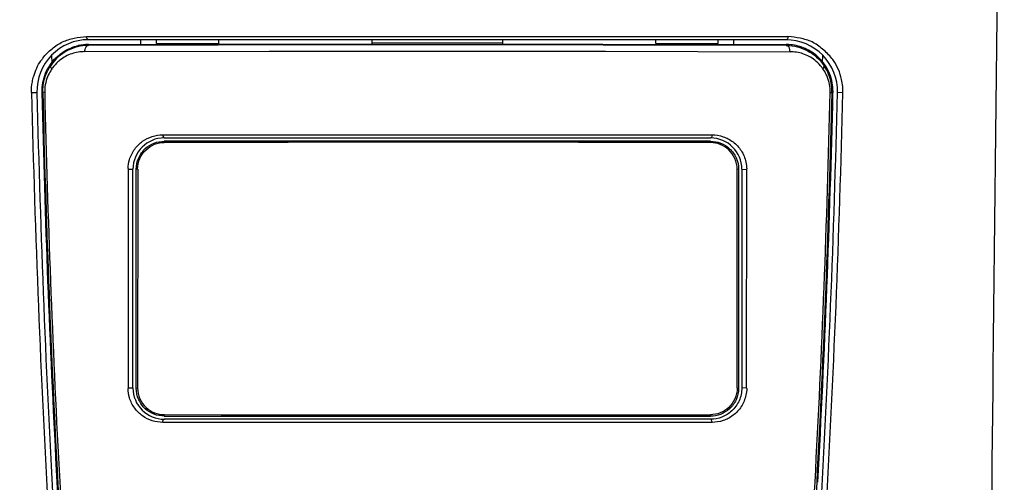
# Model space of a CAD drawing. Header units: inches. Extents: x 0 to 17, y 0 to 11.
# Tile 6 of 37: x 3.735 to 4.359, y 5.727 to 6.02. Entities that reach past the tile are written whole.
import ezdxf

# ---------------------------------------------------------------- set-up
doc = ezdxf.new("R2010")
doc.units = ezdxf.units.IN
doc.header["$LTSCALE"] = 0.935
doc.header["$MEASUREMENT"] = 0
doc.layers.get('0').update_dxf_attribs({"linetype": 'CONTINUOUS'})
doc.styles.add('TEXTSTYLE_2', font='txt', dxfattribs={"width": 0.8})
doc.dimstyles.new('DIMSTYLE_1', dxfattribs={"dimtxt": 0.125, "dimasz": 0.1875, "dimexe": 0.125, "dimexo": 0.0625, "dimgap": 0.0625, "dimtad": 0, "dimtih": 1, "dimtoh": 1, "dimlfac": 2, "dimzin": 4, "dimdsep": 46, "dimtxsty": 'TEXTSTYLE_2', "dimblk": '_FILLED', "dimblk1": '_FILLED', "dimblk2": '_FILLED', "dimcen": 0.09, "dimazin": 1, "dimtfac": 1, "dimtofl": 0, "dimtmove": 0, "dimatfit": 3, "dimldrblk": '_FILLED', "dimfxl": 1, "dimtolj": 1, "dimtzin": 4, "dimarcsym": 0})

# ---------------------------------------------------------------- blocks, each defined once
blk = doc.blocks.new('_FILLED')
at = {"color": 0, "linetype": 'BYBLOCK'}
blk.add_solid([(0, 0), (-1, 0.1667), (-1, -0.1667)], dxfattribs=at)
blk = doc.blocks.new('*D0')
at = {"color": 2, "linetype": 'CONTINUOUS'}
for p, q in [((3.93751, 7.95998), (2.66557, 7.95998)), ((2.79057, 7.95998), (2.79057, 5.62503)), ((2.79057, 3.04008), (2.79057, 5.37503)), ((3.93621, 3.04008), (2.66557, 3.04008))]:
    blk.add_line(p, q, dxfattribs=at)
at = {"color": 2, "linetype": 'CONTINUOUS', "xscale": 0.1875, "yscale": 0.1875, "zscale": 0.1875}
for p, rotation in [((2.79057, 7.95998), 90), ((2.79057, 3.04008), 270)]:
    blk.add_blockref('_FILLED', p, dxfattribs=dict(at, rotation=rotation))
at = {"color": 2, "linetype": 'CONTINUOUS', "insert": (2.79057, 5.56253), "char_height": 0.125, "width": 0.8303571, "attachment_point": 2, "line_spacing_factor": 0.9, "style": 'TEXTSTYLE_2'}
blk.add_mtext('{\\ftxt;\\W0.0001;\\H0.0001;\\~}{\\ftxt;\\W4.4285714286;\\H0.125; }{\\ftxt;\\W0.0001;\\H0.0001;\\~}', dxfattribs=at)

msp = doc.modelspace()

# ---------------------------------------------------------------- linework, layer by layer
at = {"color": 7, "linetype": 'CONTINUOUS'}
for p, q in [((3.7777, 6.00929), (4.22165, 6.00925)), ((3.77894, 6.00734), (3.77832, 6.0076)), ((4.22041, 6.00729), (3.77894, 6.00734)), ((3.81201, 6.00438), (3.81201, 6.00734)), ((4.18733, 6.00435), (4.18733, 6.0073)), ((3.75551, 5.99742), (3.75575, 5.993)), ((3.75551, 5.99742), (3.75575, 5.993)), ((4.24358, 5.99289), (4.24382, 5.99738)), ((4.24358, 5.99289), (4.24382, 5.99738)), ((3.74294, 5.97387), (3.74635, 5.97394)), ((4.25638, 5.97382), (4.25302, 5.9739)), ((3.82696, 5.94232), (3.82695, 5.94315)), ((4.17267, 5.94312), (3.82695, 5.94315)), ((4.17265, 5.94229), (4.17267, 5.94312)), ((3.80915, 5.78706), (3.80916, 5.92534)), ((3.81009, 5.92539), (3.80916, 5.92534)), ((3.81009, 5.92539), (3.81008, 5.78711)), ((4.18951, 5.78708), (4.18952, 5.92536)), ((4.19045, 5.92531), (4.18952, 5.92536)), ((4.19045, 5.92531), (4.19043, 5.78703)), ((3.80915, 5.78706), (3.81008, 5.78711)), ((4.18951, 5.78708), (4.19043, 5.78703)), ((3.82694, 5.77022), (3.82693, 5.7693)), ((3.82693, 5.7693), (4.17264, 5.76927)), ((3.82694, 5.77022), (4.17264, 5.77019)), ((4.17264, 5.77019), (4.17265, 5.76927))]:
    msp.add_line(p, q, dxfattribs=at)
at = {"color": 6, "linetype": 'CONTINUOUS'}
for p, q in [((3.82202, 6.00493), (3.82202, 6.00734)), ((3.86152, 6.00494), (3.86152, 6.00733)), ((3.95832, 6.00732), (3.95832, 6.00444)), ((4.04128, 6.00444), (4.04128, 6.00731)), ((4.13807, 6.00491), (4.13807, 6.0073)), ((4.17758, 6.00488), (4.17758, 6.0073)), ((3.77907, 6.0038), (3.77867, 6.00379)), ((3.77873, 6.00374), (3.77907, 6.0038)), ((3.77906, 6.00435), (3.81201, 6.00438)), ((3.77907, 6.0038), (3.77907, 6.00435)), ((3.82171, 6.0039), (3.77907, 6.0038)), ((3.81201, 6.00438), (3.82194, 6.00439)), ((3.86106, 6.00396), (3.82171, 6.0039)), ((3.82201, 6.00493), (3.86152, 6.00494)), ((3.89477, 6.00399), (3.86106, 6.00396)), ((3.86151, 6.00441), (3.89506, 6.00443)), ((3.90661, 6.004), (3.89477, 6.00399)), ((3.89507, 6.00443), (3.90695, 6.00443)), ((3.95815, 6.00402), (3.90661, 6.004)), ((3.90693, 6.00443), (3.95828, 6.00444)), ((4.04143, 6.00402), (3.95815, 6.00402)), ((4.0413, 6.00444), (4.09267, 6.00442)), ((4.09301, 6.00399), (4.04143, 6.00402)), ((4.09265, 6.00442), (4.1045, 6.00441)), ((4.10478, 6.00397), (4.09301, 6.00399)), ((4.1045, 6.00441), (4.13815, 6.00439)), ((4.13861, 6.00393), (4.10478, 6.00397)), ((4.13808, 6.00491), (4.17758, 6.00488)), ((4.17781, 6.00387), (4.13861, 6.00393)), ((4.1776, 6.00436), (4.22054, 6.00431)), ((4.22053, 6.00376), (4.17781, 6.00387)), ((4.22053, 6.00376), (4.22054, 6.00431)), ((4.22053, 6.00376), (4.22095, 6.00376)), ((4.22089, 6.0037), (4.22053, 6.00376)), ((3.77664, 5.99978), (3.89338, 6)), ((3.89338, 6), (3.90812, 6.00001)), ((3.90812, 6.00001), (4.0915, 5.99999)), ((4.0915, 5.99999), (4.10624, 5.99998)), ((4.10624, 5.99998), (4.22295, 5.99974)), ((3.75524, 5.99112), (3.75464, 5.99147)), ((3.75465, 5.99147), (3.75659, 5.99402)), ((3.75495, 5.9907), (3.75524, 5.99112)), ((3.75508, 5.99067), (3.75524, 5.99112)), ((4.24435, 5.99108), (4.24495, 5.99143)), ((4.24436, 5.99108), (4.24464, 5.99066)), ((4.2445, 5.99064), (4.24436, 5.99108)), ((3.75006, 5.97401), (3.74944, 5.97388)), ((3.75124, 5.97408), (3.75006, 5.97401)), ((4.24835, 5.97403), (4.24953, 5.97396)), ((4.25015, 5.97385), (4.24953, 5.97396)), ((3.82596, 5.94716), (4.17264, 5.94713)), ((3.82695, 5.94521), (4.17264, 5.94518)), ((4.17264, 5.94713), (4.17364, 5.94713)), ((3.80406, 5.92538), (3.80405, 5.7871)), ((3.80406, 5.92538), (3.80708, 5.9254)), ((3.80712, 5.78712), (3.80713, 5.9254)), ((4.19245, 5.92537), (4.19244, 5.78709)), ((4.1925, 5.92536), (4.19552, 5.92535)), ((4.19551, 5.78707), (4.19552, 5.92535)), ((3.80405, 5.7871), (3.80707, 5.78712)), ((4.19551, 5.78707), (4.19249, 5.78709)), ((4.17362, 5.76533), (3.82592, 5.76536)), ((4.17262, 5.76732), (3.82693, 5.76735)), ((3.7591, 5.7353), (3.76078, 5.70447)), ((4.23876, 5.7044), (4.24004, 5.72748))]:
    msp.add_line(p, q, dxfattribs=at)
msp.add_lwpolyline([(3.82695, 5.94521), (3.88167, 5.94522), (3.93985, 5.94525), (3.99979, 5.94525), (4.05973, 5.94524), (4.11792, 5.9452), (4.17264, 5.94518)], dxfattribs=at)
at = {"color": 7, "linetype": 'CONTINUOUS'}
msp.add_lwpolyline([(3.82694, 5.77022), (3.86295, 5.77019), (3.90075, 5.77017), (3.93985, 5.77016), (3.97973, 5.77015), (4.01985, 5.77014), (4.05973, 5.77015), (4.09883, 5.77016), (4.13663, 5.77017), (4.17264, 5.77019)], dxfattribs=at)
for centre, radius, start, end in [((3.77893, 5.97475), 0.03259, 89.99378, 181.42094), ((4.22041, 5.9747), 0.03259, 358.56708, 89.99381), ((3.7752, 5.97617), 0.03185, 142.06283, 145.8773), ((4.22867, 5.97925), 0.02639, 34.50568, 37.98236), ((4.22266, 5.97476), 0.03374, 358.39915, 4.92289), ((11.93468, 6.16724), 8.19401, 181.35231, 183.240262), ((11.93388, 6.16721), 8.18981, 181.352221, 183.240438), ((-3.9345, 6.16893), 8.18981, 356.746986, 358.635371), ((-3.93541, 6.16897), 8.19412, 356.747182, 358.6353)]:
    msp.add_arc(centre, radius, start, end, dxfattribs=at)
at = {"color": 6, "linetype": 'CONTINUOUS'}
for centre, radius, start, end in [((3.7791, 5.97464), 0.02971, 90.08309, 102.9582), ((3.99823, -12.4241), 18.42925, 89.866142, 90.124119), ((4.2205, 5.97464), 0.02967, 88.9506, 89.92613), ((3.77483, 5.97611), 0.02292, 144.19142, 146.24079), ((4.22461, 5.97593), 0.02313, 33.91386, 35.86687), ((4.22105, 5.97469), 0.02849, 10.44333, 34.09932), ((3.77777, 5.97507), 0.02832, 157.31219, 169.70775), ((4.22326, 5.97439), 0.02511, 10.59279, 22.66779), ((4.22184, 5.97503), 0.0283, 10.28556, 22.68862), ((4.22061, 5.97467), 0.02892, 358.59074, 10.31824), ((11.93356, 6.16733), 8.18641, 181.354018, 183.025319), ((11.79394, 6.159), 8.046, 181.317394, 183.018529), ((11.70464, 6.15833), 7.95554, 181.32709, 183.047644), ((-3.70504, 6.15965), 7.95556, 356.886441, 358.663102), ((-3.79457, 6.16033), 8.04626, 356.91629, 358.672806), ((-3.93362, 6.16868), 8.18609, 356.91029, 358.636255), ((4.21734, 5.97469), 0.03283, 358.5321, 359.63917), ((3.82694, 5.9254), 0.01982, 89.99083, 179.9812), ((4.17264, 5.92537), 0.01982, 0.01019, 90.00051), ((3.82369, 5.92552), 0.01963, 179.07158, 180.40285), ((4.18264, 5.92588), 0.0129, 357.65119, 359.20878), ((3.83191, 5.78788), 0.02789, 181.59404, 182.47673), ((3.82689, 5.78712), 0.01978, 179.98989, 270.11852), ((4.18605, 5.78635), 0.0095, 2.5633, 4.37149), ((11.93177, 6.16724), 8.18461, 183.025361, 183.241789), ((11.71243, 6.1587), 7.96334, 183.047327, 183.268554), ((-3.7128, 6.16002), 7.96333, 356.721411, 356.886775)]:
    msp.add_arc(centre, radius, start, end, dxfattribs=at)
at = {"color": 7, "linetype": 'CONTINUOUS'}
for points, knots in [([(4.3469, 5.32178), (4.34817, 5.48136), (4.35189, 5.83728), (4.35616, 6.19318), (4.35858, 6.38951)], [0, 0, 0, 0, 0.448363, 1, 1, 1, 1]), ([(3.75009, 5.99575), (3.75178, 5.99793), (3.75565, 6.00178), (3.76238, 6.00622), (3.76994, 6.00856), (3.77511, 6.00902), (3.7777, 6.00929)], [0, 0, 0, 0, 0.26119, 0.51087, 0.754107, 1, 1, 1, 1]), ([(3.77832, 6.0076), (3.77799, 6.0079), (3.77775, 6.00852), (3.7777, 6.00913), (3.7777, 6.00929)], [0, 0, 0, 0, 0.726412, 1, 1, 1, 1]), ([(4.22165, 6.00925), (4.22165, 6.00881), (4.22153, 6.00799), (4.2208, 6.00729), (4.22041, 6.00729)], [0, 0, 0, 0, 0.526482, 1, 1, 1, 1]), ([(4.24947, 5.99548), (4.24776, 5.99768), (4.24371, 6.00139), (4.23721, 6.00634), (4.22943, 6.00837), (4.22427, 6.00907), (4.22165, 6.00925)], [0, 0, 0, 0, 0.260182, 0.511556, 0.754518, 1, 1, 1, 1]), ([(3.74343, 5.98061), (3.74366, 5.98186), (3.74478, 5.98658), (3.74684, 5.99108), (3.74884, 5.99403)], [0, 0, 0, 0, 0.262583, 1, 1, 1, 1]), ([(4.25628, 5.97765), (4.25615, 5.9792), (4.25524, 5.98502), (4.25287, 5.99062), (4.25042, 5.99419)], [0, 0, 0, 0, 0.263886, 1, 1, 1, 1]), ([(4.25302, 5.9739), (4.25301, 5.9739), (4.253, 5.9739), (4.25299, 5.97389), (4.25299, 5.97389)], [0, 0, 0, 0, 0.662007, 1, 1, 1, 1]), ([(3.80916, 5.92534), (3.80916, 5.92786), (3.81023, 5.9328), (3.81452, 5.93867), (3.82035, 5.94236), (3.82478, 5.94313), (3.82695, 5.94313)], [0, 0, 0, 0, 0.271961, 0.526609, 0.766181, 1, 1, 1, 1]), ([(3.81008, 5.92539), (3.81008, 5.92774), (3.81107, 5.93239), (3.81508, 5.93798), (3.82063, 5.94154), (3.82488, 5.9423), (3.82695, 5.94231)], [0, 0, 0, 0, 0.267782, 0.522002, 0.763597, 1, 1, 1, 1]), ([(4.17265, 5.94229), (4.14482, 5.94233), (4.0872, 5.94244), (3.9998, 5.94252), (3.91241, 5.94245), (3.85479, 5.94235), (3.82696, 5.94232)], [0, 0, 0, 0, 0.241566, 0.500001, 0.758436, 1, 1, 1, 1]), ([(4.18952, 5.92536), (4.18952, 5.92771), (4.18854, 5.93236), (4.18453, 5.93795), (4.17898, 5.94149), (4.17473, 5.94228), (4.17265, 5.94228)], [0, 0, 0, 0, 0.26779, 0.52201, 0.763573, 1, 1, 1, 1]), ([(4.17267, 5.94311), (4.17483, 5.94311), (4.17926, 5.9423), (4.1851, 5.93864), (4.18938, 5.93277), (4.19045, 5.92783), (4.19045, 5.92531)], [0, 0, 0, 0, 0.233855, 0.47339, 0.72803, 1, 1, 1, 1]), ([(3.82693, 5.7693), (3.82477, 5.7693), (3.82036, 5.77009), (3.81451, 5.77373), (3.81022, 5.7796), (3.80915, 5.78455), (3.80915, 5.78706)], [0, 0, 0, 0, 0.233058, 0.472624, 0.72791, 1, 1, 1, 1]), ([(3.81007, 5.78711), (3.81007, 5.78476), (3.81106, 5.78011), (3.81507, 5.77452), (3.82063, 5.771), (3.82487, 5.77022), (3.82694, 5.77022)], [0, 0, 0, 0, 0.26779, 0.522572, 0.764234, 1, 1, 1, 1]), ([(4.18951, 5.78708), (4.18951, 5.78473), (4.18852, 5.78008), (4.1845, 5.77449), (4.17895, 5.77095), (4.17471, 5.77019), (4.17264, 5.77019)], [0, 0, 0, 0, 0.267696, 0.522518, 0.764257, 1, 1, 1, 1]), ([(4.19043, 5.78703), (4.19043, 5.78451), (4.18937, 5.77957), (4.18507, 5.7737), (4.17923, 5.77004), (4.1748, 5.76927), (4.17265, 5.76927)], [0, 0, 0, 0, 0.272084, 0.527376, 0.766968, 1, 1, 1, 1])]:
    msp.add_open_spline(points, degree=3, knots=knots, dxfattribs=at)
at = {"color": 6, "linetype": 'CONTINUOUS'}
for points, knots in [([(3.77867, 6.00379), (3.77421, 6.00371), (3.765, 6.00136), (3.75784, 5.99501), (3.75524, 5.99112)], [0, 0, 0, 0, 0.487765, 1, 1, 1, 1]), ([(3.76054, 5.99782), (3.76142, 5.99853), (3.76503, 6.00111), (3.76923, 6.00285), (3.77244, 6.00359)], [0, 0, 0, 0, 0.256332, 1, 1, 1, 1]), ([(3.77664, 5.99979), (3.77664, 6.00024), (3.77677, 6.00172), (3.77768, 6.00345), (3.77873, 6.00374)], [0, 0, 0, 0, 0.288682, 1, 1, 1, 1]), ([(4.22295, 5.99976), (4.22296, 6.00021), (4.22283, 6.0017), (4.22192, 6.00342), (4.22089, 6.0037)], [0, 0, 0, 0, 0.299667, 1, 1, 1, 1]), ([(4.22095, 6.00376), (4.2254, 6.00367), (4.23461, 6.00133), (4.24172, 5.99495), (4.24436, 5.99108)], [0, 0, 0, 0, 0.487742, 1, 1, 1, 1]), ([(4.23877, 5.99801), (4.23625, 5.99998), (4.23057, 6.0031), (4.2242, 6.00425), (4.22104, 6.0043)], [0, 0, 0, 0, 0.503672, 1, 1, 1, 1]), ([(3.77664, 5.99979), (3.77386, 5.99972), (3.7682, 5.99894), (3.76316, 5.99614), (3.76093, 5.99438)], [0, 0, 0, 0, 0.495136, 1, 1, 1, 1]), ([(4.23863, 5.99437), (4.23641, 5.99612), (4.23137, 5.9989), (4.22572, 5.99968), (4.22295, 5.99976)], [0, 0, 0, 0, 0.504826, 1, 1, 1, 1]), ([(4.24495, 5.99143), (4.24451, 5.99208), (4.2427, 5.99449), (4.24053, 5.99663), (4.23877, 5.99801)], [0, 0, 0, 0, 0.259373, 1, 1, 1, 1]), ([(3.75006, 5.97401), (3.74999, 5.97703), (3.75077, 5.98296), (3.75335, 5.98834), (3.75495, 5.9907)], [0, 0, 0, 0, 0.513934, 1, 1, 1, 1]), ([(3.75577, 5.98885), (3.75552, 5.98847), (3.7545, 5.98691), (3.75363, 5.98524), (3.75309, 5.98393)], [0, 0, 0, 0, 0.244294, 1, 1, 1, 1]), ([(3.75577, 5.98885), (3.75565, 5.989), (3.75529, 5.98955), (3.75503, 5.99022), (3.75508, 5.99067)], [0, 0, 0, 0, 0.299416, 1, 1, 1, 1]), ([(3.76093, 5.99438), (3.7605, 5.99404), (3.75877, 5.99259), (3.75724, 5.9909), (3.75624, 5.98952)], [0, 0, 0, 0, 0.244369, 1, 1, 1, 1]), ([(4.24335, 5.98948), (4.24301, 5.98995), (4.24161, 5.99174), (4.23995, 5.99332), (4.23863, 5.99437)], [0, 0, 0, 0, 0.25677, 1, 1, 1, 1]), ([(4.2438, 5.98883), (4.24392, 5.98899), (4.24429, 5.98952), (4.24455, 5.99018), (4.2445, 5.99064)], [0, 0, 0, 0, 0.29988, 1, 1, 1, 1]), ([(4.24643, 5.98407), (4.24625, 5.9845), (4.2455, 5.98615), (4.24457, 5.98772), (4.2438, 5.98883)], [0, 0, 0, 0, 0.256291, 1, 1, 1, 1]), ([(3.80495, 5.93152), (3.80565, 5.93389), (3.80784, 5.93831), (3.81296, 5.94336), (3.81919, 5.94649), (3.82372, 5.94711), (3.82596, 5.94716)], [0, 0, 0, 0, 0.264923, 0.516719, 0.759564, 1, 1, 1, 1]), ([(3.82596, 5.94716), (3.82596, 5.94691), (3.82601, 5.94622), (3.82645, 5.94519), (3.82695, 5.94521)], [0, 0, 0, 0, 0.336004, 1, 1, 1, 1]), ([(4.17363, 5.94713), (4.17363, 5.94688), (4.17358, 5.94619), (4.17314, 5.94516), (4.17264, 5.94518)], [0, 0, 0, 0, 0.336029, 1, 1, 1, 1]), ([(4.17364, 5.94713), (4.17599, 5.9472), (4.18076, 5.94632), (4.18723, 5.94291), (4.19248, 5.93736), (4.19444, 5.93252), (4.19502, 5.92997)], [0, 0, 0, 0, 0.239429, 0.481859, 0.734142, 1, 1, 1, 1]), ([(3.80708, 5.9254), (3.80709, 5.9254), (3.8071, 5.9254), (3.80713, 5.9254), (3.80713, 5.9254)], [0, 0, 0, 0, 0.779723, 1, 1, 1, 1]), ([(4.19246, 5.92537), (4.19245, 5.92537), (4.19248, 5.92536), (4.19249, 5.92536), (4.1925, 5.92536)], [0, 0, 0, 0, 0.219228, 1, 1, 1, 1]), ([(3.80707, 5.78712), (3.80708, 5.78712), (3.80709, 5.78712), (3.80712, 5.78712), (3.80712, 5.78712)], [0, 0, 0, 0, 0.780258, 1, 1, 1, 1]), ([(4.19244, 5.78709), (4.19244, 5.78431), (4.19127, 5.77884), (4.18653, 5.77229), (4.17999, 5.76822), (4.17504, 5.76731), (4.17262, 5.76732)], [0, 0, 0, 0, 0.269608, 0.524464, 0.765123, 1, 1, 1, 1]), ([(4.19249, 5.78709), (4.19248, 5.78709), (4.19247, 5.78709), (4.19244, 5.78709), (4.19244, 5.78709)], [0, 0, 0, 0, 0.781127, 1, 1, 1, 1]), ([(3.82592, 5.76536), (3.82369, 5.76543), (3.81917, 5.76602), (3.81296, 5.76915), (3.80779, 5.77414), (3.80563, 5.77859), (3.80495, 5.78096)], [0, 0, 0, 0, 0.239756, 0.482348, 0.734622, 1, 1, 1, 1]), ([(4.19505, 5.78262), (4.19445, 5.78005), (4.19256, 5.77514), (4.18728, 5.76955), (4.18076, 5.76607), (4.17598, 5.7654), (4.17362, 5.76533)], [0, 0, 0, 0, 0.266569, 0.51947, 0.761449, 1, 1, 1, 1]), ([(3.82594, 5.76535), (3.82594, 5.76561), (3.82598, 5.76632), (3.82642, 5.76737), (3.82693, 5.76735)], [0, 0, 0, 0, 0.33559, 1, 1, 1, 1]), ([(4.17362, 5.76533), (4.17362, 5.76558), (4.17357, 5.76629), (4.17313, 5.76734), (4.17262, 5.76732)], [0, 0, 0, 0, 0.335551, 1, 1, 1, 1])]:
    msp.add_open_spline(points, degree=3, knots=knots, dxfattribs=at)
for points in [[(3.75659, 5.99402), (3.75778, 5.9954), (3.75911, 5.99667), (3.76054, 5.99782)], [(3.75464, 5.99147), (3.75346, 5.98975), (3.75244, 5.98791), (3.75164, 5.98599)], [(4.24796, 5.98595), (4.24715, 5.98787), (4.24613, 5.98971), (4.24495, 5.99143)], [(3.75309, 5.98393), (3.75242, 5.9823), (3.75193, 5.98059), (3.75161, 5.97885)], [(3.7499, 5.98013), (3.74953, 5.97807), (3.74938, 5.97597), (3.74944, 5.97388)], [(3.75161, 5.97885), (3.75133, 5.97728), (3.75118, 5.97567), (3.75124, 5.97408)], [(4.24835, 5.97403), (4.2484, 5.9757), (4.24825, 5.97737), (4.24794, 5.97901)], [(4.25016, 5.97449), (4.25018, 5.97636), (4.25003, 5.97824), (4.24969, 5.98009)], [(3.80406, 5.92584), (3.80409, 5.92775), (3.8044, 5.92968), (3.80495, 5.93152)], [(4.19502, 5.92997), (4.19534, 5.92857), (4.19555, 5.92713), (4.19553, 5.9257)], [(3.80495, 5.78096), (3.80442, 5.78282), (3.80414, 5.78475), (3.80405, 5.78668)], [(4.19554, 5.78677), (4.1956, 5.78538), (4.19536, 5.78397), (4.19505, 5.78262)]]:
    msp.add_open_spline(points, degree=3, dxfattribs=at)
at = {"color": 7, "linetype": 'CONTINUOUS'}
msp.add_open_spline([(3.74295, 5.97387), (3.74281, 5.97611), (3.74303, 5.97839), (3.74343, 5.98061)], degree=3, dxfattribs=at)

# ---------------------------------------------------------------- dimensions: what is measured, and where the dimension line sits
at = {"color": 2, "linetype": 'CONTINUOUS'}
dim = msp.add_linear_dim(base=(2.79057, 3.04008), p1=(4.00001, 7.95998), p2=(3.99871, 3.04008), angle=270, text='{\\ftxt;\\W0.0001;\\H0.0001;\\~}{\\ftxt;\\W4.4285714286;\\H0.125; }{\\ftxt;\\W0.0001;\\H0.0001;\\~}', dimstyle='DIMSTYLE_1', dxfattribs=at)
dim.commit()
dim.dimension.update_dxf_attribs({"geometry": '*D0', "text_midpoint": (2.77271, 5.50003), "dimtype": 160})

doc.saveas('drawing.dxf')
